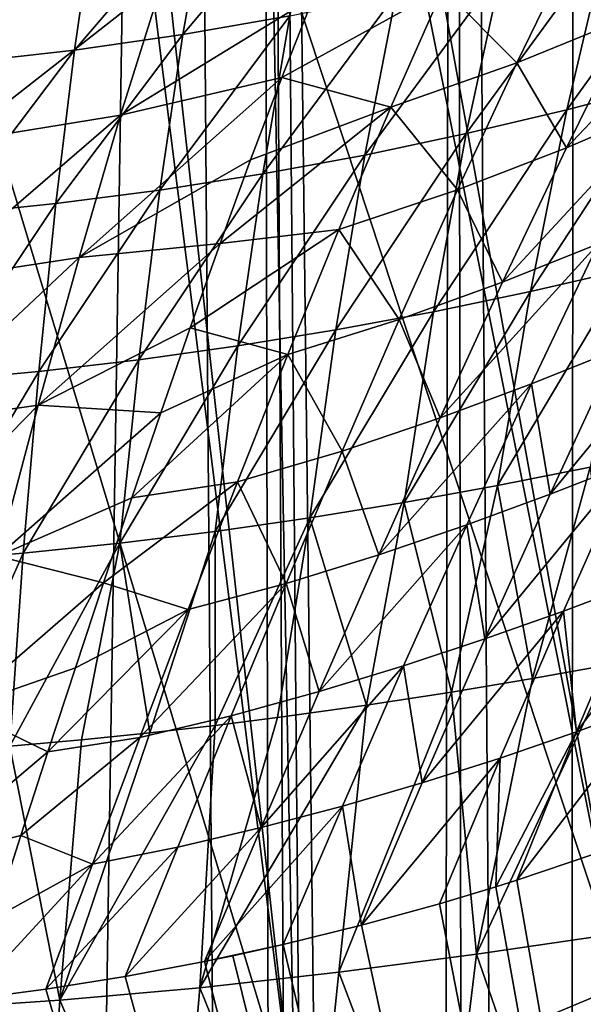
# Model space of a CAD drawing. Header units: metres. Extents: x -24 to 24, y -256 to 25.
# Tile 232 of 256: x 3.25 to 7.87, y -36.61 to -28.54. Entities that reach past the tile are written whole.
import ezdxf

# ---------------------------------------------------------------- set-up
doc = ezdxf.new("R2010")
doc.units = ezdxf.units.M
doc.layers.add('solid_DOMO_KURZ_SW0002', color=7, linetype='CONTINUOUS')

msp = doc.modelspace()

# ---------------------------------------------------------------- linework, layer by layer
at = {"layer": 'solid_DOMO_KURZ_SW0002'}
for points in [[(8.95004, -115.260948, 187.632324), (9.071197, 0.974108, 172.343033), (7.809871, 0.957274, 172.215164)], [(2.718137, -116.725327, 187.381516), (4.540195, 0.925402, 171.973083), (2.268845, 0.91321, 171.880463)], [(2.718137, -116.725327, 187.381516), (5.436698, -116.723152, 187.516312), (4.540195, 0.925402, 171.973083)], [(5.436698, -116.723152, 187.516312), (5.208396, 0.93054, 172.0121), (4.540195, 0.925402, 171.973083)], [(6.600127, -116.58326, 187.583298), (6.808187, 0.94571, 172.127335), (5.208396, 0.93054, 172.0121)], [(6.216334, -116.660362, 187.563446), (6.600127, -116.58326, 187.583298), (5.208396, 0.93054, 172.0121)], [(5.827401, -116.70713, 187.541031), (6.216334, -116.660362, 187.563446), (5.208396, 0.93054, 172.0121)], [(5.436698, -116.723152, 187.516312), (5.827401, -116.70713, 187.541031), (5.208396, 0.93054, 172.0121)], [(6.600127, -116.58326, 187.583298), (6.975845, -116.476379, 187.600342), (6.808187, 0.94571, 172.127335)], [(7.6947, -116.176689, 187.625244), (7.809871, 0.957274, 172.215164), (6.808187, 0.94571, 172.127335)], [(6.975845, -116.476379, 187.600342), (7.6947, -116.176689, 187.625244), (6.808187, 0.94571, 172.127335)], [(7.6947, -116.176689, 187.625244), (8.357883, -115.768456, 187.636505), (7.809871, 0.957274, 172.215164)], [(8.357883, -115.768456, 187.636505), (8.95004, -115.260948, 187.632324), (7.809871, 0.957274, 172.215164)], [(6.543408, -27.412394, 169.148102), (7.919624, -26.94359, 169.317673), (8.187989, -36.451897, 170.647507)], [(4.58414, -28.661301, 64.712166), (4.787085, -27.509939, 62.327137), (5.702208, -27.333557, 62.640125)], [(5.461325, -28.507746, 64.997917), (4.58414, -28.661301, 64.712166), (5.702208, -27.333557, 62.640125)], [(6.394089, -27.456987, 169.131592), (6.543408, -27.412394, 169.148102), (8.187989, -36.451897, 170.647507)], [(3.696031, -28.789431, 64.483879), (3.860349, -27.656757, 62.07692), (4.787085, -27.509939, 62.327137)], [(4.58414, -28.661301, 64.712166), (3.696031, -28.789431, 64.483879), (4.787085, -27.509939, 62.327137)], [(5.3153, -27.744711, 169.023514), (6.394089, -27.456987, 169.131592), (8.187989, -36.451897, 170.647507)], [(2.793327, -28.891777, 64.307625), (2.918062, -27.773781, 61.883652), (3.860349, -27.656757, 62.07692)], [(3.696031, -28.789431, 64.483879), (2.793327, -28.891777, 64.307625), (3.860349, -27.656757, 62.07692)], [(7.730561, -29.278509, 68.447075), (8.055785, -27.896442, 66.276855), (8.901708, -27.647223, 66.867836)], [(8.544536, -29.065802, 68.986404), (7.730561, -29.278509, 68.447075), (8.901708, -27.647223, 66.867836)], [(4.4325, -27.936958, 168.949738), (5.3153, -27.744711, 169.023514), (5.501978, -37.576214, 170.394547)], [(5.501978, -37.576214, 170.394547), (5.3153, -27.744711, 169.023514), (8.187989, -36.451897, 170.647507)], [(6.7176, -28.284622, 115.395241), (7.319286, -28.894421, 114.912155), (7.81098, -27.883085, 115.326256)], [(6.905141, -29.473804, 67.987083), (7.196975, -28.12454, 65.7724), (8.055785, -27.896442, 66.276855)], [(7.730561, -29.278509, 68.447075), (6.905141, -29.473804, 67.987083), (8.055785, -27.896442, 66.276855)], [(7.81098, -27.883085, 115.326256), (7.319286, -28.894421, 114.912155), (8.260775, -28.511034, 114.820854)], [(4.294753, -27.963575, 168.939423), (5.501978, -37.576214, 170.394547), (2.670297, -28.211205, 168.842255)], [(4.4325, -27.936958, 168.949738), (5.501978, -37.576214, 170.394547), (4.294753, -27.963575, 168.939423)], [(6.073851, -29.649172, 67.60096), (6.331567, -28.328733, 65.348602), (7.196975, -28.12454, 65.7724)], [(6.905141, -29.473804, 67.987083), (6.073851, -29.649172, 67.60096), (7.196975, -28.12454, 65.7724)], [(7.727974, -29.589912, 114.501915), (8.544673, -29.241507, 114.397659), (9.112885, -28.126665, 114.706268)], [(8.260775, -28.511034, 114.820854), (7.727974, -29.589912, 114.501915), (9.112885, -28.126665, 114.706268)], [(2.670297, -28.211205, 168.842255), (5.501978, -37.576214, 170.394547), (2.765125, -38.027767, 170.210312)], [(2.727119, -29.541471, 115.311073), (4.073502, -29.321667, 115.291344), (4.42025, -28.216557, 115.88398)], [(2.959788, -28.467693, 115.898499), (2.727119, -29.541471, 115.311073), (4.42025, -28.216557, 115.88398)], [(4.42025, -28.216557, 115.88398), (4.073502, -29.321667, 115.291344), (5.653636, -28.352783, 115.586418)], [(5.394025, -29.014784, 115.261612), (6.287034, -29.256664, 114.980568), (6.7176, -28.284622, 115.395241)], [(5.653636, -28.352783, 115.586418), (5.394025, -29.014784, 115.261612), (6.7176, -28.284622, 115.395241)], [(6.7176, -28.284622, 115.395241), (6.287034, -29.256664, 114.980568), (7.319286, -28.894421, 114.912155)], [(4.073502, -29.321667, 115.291344), (5.394025, -29.014784, 115.261612), (5.653636, -28.352783, 115.586418)], [(5.238128, -29.803366, 67.281715), (5.461325, -28.507746, 64.997917), (6.331567, -28.328733, 65.348602)], [(6.073851, -29.649172, 67.60096), (5.238128, -29.803366, 67.281715), (6.331567, -28.328733, 65.348602)], [(4.395907, -29.936003, 67.02179), (4.58414, -28.661301, 64.712166), (5.461325, -28.507746, 64.997917)], [(5.238128, -29.803366, 67.281715), (4.395907, -29.936003, 67.02179), (5.461325, -28.507746, 64.997917)], [(7.319286, -28.894421, 114.912155), (7.727974, -29.589912, 114.501915), (8.260775, -28.511034, 114.820854)], [(3.543457, -30.046963, 66.814255), (3.696031, -28.789431, 64.483879), (4.58414, -28.661301, 64.712166)], [(4.395907, -29.936003, 67.02179), (3.543457, -30.046963, 66.814255), (4.58414, -28.661301, 64.712166)], [(2.677383, -30.135794, 66.654099), (2.793327, -28.891777, 64.307625), (3.696031, -28.789431, 64.483879)], [(3.543457, -30.046963, 66.814255), (2.677383, -30.135794, 66.654099), (3.696031, -28.789431, 64.483879)], [(6.287034, -29.256664, 114.980568), (6.83425, -29.935026, 114.587944), (7.319286, -28.894421, 114.912155)], [(7.319286, -28.894421, 114.912155), (6.83425, -29.935026, 114.587944), (7.727974, -29.589912, 114.501915)], [(3.732133, -30.488026, 114.835457), (5.139011, -29.689539, 114.983826), (5.394025, -29.014784, 115.261612)], [(4.073502, -29.321667, 115.291344), (3.732133, -30.488026, 114.835457), (5.394025, -29.014784, 115.261612)], [(5.394025, -29.014784, 115.261612), (5.139011, -29.689539, 114.983826), (6.287034, -29.256664, 114.980568)], [(7.432699, -30.767544, 70.543678), (7.730561, -29.278509, 68.447075), (8.544536, -29.065802, 68.986404)], [(8.217465, -30.587635, 71.033897), (7.432699, -30.767544, 70.543678), (8.544536, -29.065802, 68.986404)], [(4.888612, -30.374054, 114.75338), (5.862116, -30.259405, 114.655327), (6.287034, -29.256664, 114.980568)], [(5.139011, -29.689539, 114.983826), (4.888612, -30.374054, 114.75338), (6.287034, -29.256664, 114.980568)], [(6.287034, -29.256664, 114.980568), (5.862116, -30.259405, 114.655327), (6.83425, -29.935026, 114.587944)], [(6.637766, -30.933279, 70.125862), (6.905141, -29.473804, 67.987083), (7.730561, -29.278509, 68.447075)], [(7.432699, -30.767544, 70.543678), (6.637766, -30.933279, 70.125862), (7.730561, -29.278509, 68.447075)], [(7.204321, -30.689974, 114.277672), (7.986992, -30.376503, 114.183258), (8.544673, -29.241507, 114.397659)], [(7.727974, -29.589912, 114.501915), (7.204321, -30.689974, 114.277672), (8.544673, -29.241507, 114.397659)], [(2.498117, -30.678341, 114.859612), (3.732133, -30.488026, 114.835457), (4.073502, -29.321667, 115.291344)], [(2.727119, -29.541471, 115.311073), (2.498117, -30.678341, 114.859612), (4.073502, -29.321667, 115.291344)], [(5.837586, -31.082582, 69.775391), (6.073851, -29.649172, 67.60096), (6.905141, -29.473804, 67.987083)], [(6.637766, -30.933279, 70.125862), (5.837586, -31.082582, 69.775391), (6.905141, -29.473804, 67.987083)], [(6.83425, -29.935026, 114.587944), (7.204321, -30.689974, 114.277672), (7.727974, -29.589912, 114.501915)], [(3.732133, -30.488026, 114.835457), (4.888612, -30.374054, 114.75338), (5.139011, -29.689539, 114.983826)], [(5.033323, -31.214266, 69.485825), (5.238128, -29.803366, 67.281715), (6.073851, -29.649172, 67.60096)], [(5.837586, -31.082582, 69.775391), (5.033323, -31.214266, 69.485825), (6.073851, -29.649172, 67.60096)], [(4.222987, -31.327871, 69.250221), (4.395907, -29.936003, 67.02179), (5.238128, -29.803366, 67.281715)], [(5.033323, -31.214266, 69.485825), (4.222987, -31.327871, 69.250221), (5.238128, -29.803366, 67.281715)], [(3.403117, -31.423168, 69.062218), (3.543457, -30.046963, 66.814255), (4.395907, -29.936003, 67.02179)], [(4.222987, -31.327871, 69.250221), (3.403117, -31.423168, 69.062218), (4.395907, -29.936003, 67.02179)], [(5.862116, -30.259405, 114.655327), (6.35697, -30.997797, 114.35817), (6.83425, -29.935026, 114.587944)], [(6.83425, -29.935026, 114.587944), (6.35697, -30.997797, 114.35817), (7.204321, -30.689974, 114.277672)], [(2.570606, -31.499638, 68.917198), (2.677383, -30.135794, 66.654099), (3.543457, -30.046963, 66.814255)], [(3.403117, -31.423168, 69.062218), (2.570606, -31.499638, 68.917198), (3.543457, -30.046963, 66.814255)], [(4.642783, -31.065544, 114.570343), (5.443585, -31.285324, 114.423729), (5.862116, -30.259405, 114.655327)], [(4.888612, -30.374054, 114.75338), (4.642783, -31.065544, 114.570343), (5.862116, -30.259405, 114.655327)], [(5.862116, -30.259405, 114.655327), (5.443585, -31.285324, 114.423729), (6.35697, -30.997797, 114.35817)], [(3.396645, -31.699198, 114.524208), (4.642783, -31.065544, 114.570343), (4.888612, -30.374054, 114.75338)], [(3.732133, -30.488026, 114.835457), (3.396645, -31.699198, 114.524208), (4.888612, -30.374054, 114.75338)], [(6.691136, -31.804274, 114.1521), (7.441519, -31.52512, 114.067284), (7.986992, -30.376503, 114.183258)], [(7.204321, -30.689974, 114.277672), (6.691136, -31.804274, 114.1521), (7.986992, -30.376503, 114.183258)], [(7.986992, -30.376503, 114.183258), (7.441519, -31.52512, 114.067284), (8.142779, -31.243345, 113.975212)], [(2.273004, -31.861326, 114.551491), (3.396645, -31.699198, 114.524208), (3.732133, -30.488026, 114.835457)], [(2.498117, -30.678341, 114.859612), (2.273004, -31.861326, 114.551491), (3.732133, -30.488026, 114.835457)], [(7.163212, -32.358425, 72.562927), (7.432699, -30.767544, 70.543678), (8.217465, -30.587635, 71.033897)], [(7.921635, -32.207684, 73.006683), (7.163212, -32.358425, 72.562927), (8.217465, -30.587635, 71.033897)], [(6.35697, -30.997797, 114.35817), (6.691136, -31.804274, 114.1521), (7.204321, -30.689974, 114.277672)], [(6.39575, -32.497784, 72.184906), (6.637766, -30.933279, 70.125862), (7.432699, -30.767544, 70.543678)], [(7.163212, -32.358425, 72.562927), (6.39575, -32.497784, 72.184906), (7.432699, -30.767544, 70.543678)], [(5.623568, -32.623749, 71.867996), (5.837586, -31.082582, 69.775391), (6.637766, -30.933279, 70.125862)], [(6.39575, -32.497784, 72.184906), (5.623568, -32.623749, 71.867996), (6.637766, -30.933279, 70.125862)], [(7.592391, -32.429234, 113.97216), (8.240853, -32.17643, 113.887077), (8.799105, -30.965523, 113.877823)], [(8.142779, -31.243345, 113.975212), (7.592391, -32.429234, 113.97216), (8.799105, -30.965523, 113.877823)], [(3.396645, -31.699198, 114.524208), (4.401438, -31.761393, 114.434616), (4.642783, -31.065544, 114.570343)], [(4.642783, -31.065544, 114.570343), (4.401438, -31.761393, 114.434616), (5.443585, -31.285324, 114.423729)], [(5.443585, -31.285324, 114.423729), (5.888408, -32.075382, 114.226509), (6.35697, -30.997797, 114.35817)], [(6.35697, -30.997797, 114.35817), (5.888408, -32.075382, 114.226509), (6.691136, -31.804274, 114.1521)], [(4.8476, -32.735207, 71.6063), (5.033323, -31.214266, 69.485825), (5.837586, -31.082582, 69.775391)], [(5.623568, -32.623749, 71.867996), (4.8476, -32.735207, 71.6063), (5.837586, -31.082582, 69.775391)], [(4.065967, -32.831657, 71.393478), (4.222987, -31.327871, 69.250221), (5.033323, -31.214266, 69.485825)], [(4.8476, -32.735207, 71.6063), (4.065967, -32.831657, 71.393478), (5.033323, -31.214266, 69.485825)], [(4.164456, -32.459126, 114.345978), (5.032069, -32.326653, 114.289124), (5.443585, -31.285324, 114.423729)], [(4.401438, -31.761393, 114.434616), (4.164456, -32.459126, 114.345978), (5.443585, -31.285324, 114.423729)], [(5.443585, -31.285324, 114.423729), (5.032069, -32.326653, 114.289124), (5.888408, -32.075382, 114.226509)], [(7.441519, -31.52512, 114.067284), (7.592391, -32.429234, 113.97216), (8.142779, -31.243345, 113.975212)], [(3.275494, -32.912788, 71.22374), (3.403117, -31.423168, 69.062218), (4.222987, -31.327871, 69.250221)], [(4.065967, -32.831657, 71.393478), (3.275494, -32.912788, 71.22374), (4.222987, -31.327871, 69.250221)], [(2.473366, -32.978054, 71.092857), (2.570606, -31.499638, 68.917198), (3.403117, -31.423168, 69.062218)], [(3.275494, -32.912788, 71.22374), (2.473366, -32.978054, 71.092857), (3.403117, -31.423168, 69.062218)], [(6.189537, -32.925682, 114.128326), (6.909698, -32.680641, 114.05307), (7.441519, -31.52512, 114.067284)], [(6.691136, -31.804274, 114.1521), (6.189537, -32.925682, 114.128326), (7.441519, -31.52512, 114.067284)], [(7.441519, -31.52512, 114.067284), (6.909698, -32.680641, 114.05307), (7.592391, -32.429234, 113.97216)], [(2.051917, -33.072716, 114.391899), (3.067405, -32.938004, 114.363327), (3.396645, -31.699198, 114.524208)], [(2.273004, -31.861326, 114.551491), (2.051917, -33.072716, 114.391899), (3.396645, -31.699198, 114.524208)], [(3.396645, -31.699198, 114.524208), (3.067405, -32.938004, 114.363327), (4.401438, -31.761393, 114.434616)], [(3.067405, -32.938004, 114.363327), (4.164456, -32.459126, 114.345978), (4.401438, -31.761393, 114.434616)], [(5.888408, -32.075382, 114.226509), (6.189537, -32.925682, 114.128326), (6.691136, -31.804274, 114.1521)], [(5.032069, -32.326653, 114.289124), (5.429356, -33.16024, 114.195786), (5.888408, -32.075382, 114.226509)], [(5.888408, -32.075382, 114.226509), (5.429356, -33.16024, 114.195786), (6.189537, -32.925682, 114.128326)], [(7.059072, -33.615349, 114.0728), (7.701737, -33.387642, 113.99868), (8.240853, -32.17643, 113.887077)], [(7.592391, -32.429234, 113.97216), (7.059072, -33.615349, 114.0728), (8.240853, -32.17643, 113.887077)], [(8.240853, -32.17643, 113.887077), (7.701737, -33.387642, 113.99868), (8.325062, -33.152134, 113.920662)], [(7.449669, -33.940041, 74.760277), (7.163212, -32.358425, 72.562927), (7.921635, -32.207684, 73.006683)], [(8.09135, -33.825268, 75.149323), (7.449669, -33.940041, 74.760277), (7.921635, -32.207684, 73.006683)], [(3.931648, -33.156517, 114.304092), (4.628061, -33.375427, 114.253983), (5.032069, -32.326653, 114.289124)], [(4.164456, -32.459126, 114.345978), (3.931648, -33.156517, 114.304092), (5.032069, -32.326653, 114.289124)], [(5.032069, -32.326653, 114.289124), (4.628061, -33.375427, 114.253983), (5.429356, -33.16024, 114.195786)], [(6.785015, -34.051281, 74.412605), (6.39575, -32.497784, 72.184906), (7.163212, -32.358425, 72.562927)], [(7.449669, -33.940041, 74.760277), (6.785015, -34.051281, 74.412605), (7.163212, -32.358425, 72.562927)], [(6.909698, -32.680641, 114.05307), (7.059072, -33.615349, 114.0728), (7.592391, -32.429234, 113.97216)], [(3.067405, -32.938004, 114.363327), (3.931648, -33.156517, 114.304092), (4.164456, -32.459126, 114.345978)], [(6.089538, -34.158535, 74.102325), (5.623568, -32.623749, 71.867996), (6.39575, -32.497784, 72.184906)], [(6.785015, -34.051281, 74.412605), (6.089538, -34.158535, 74.102325), (6.39575, -32.497784, 72.184906)], [(4.84815, -34.324596, 73.666626), (4.8476, -32.735207, 71.6063), (5.623568, -32.623749, 71.867996)], [(5.358824, -34.26038, 73.828888), (4.84815, -34.324596, 73.666626), (5.623568, -32.623749, 71.867996)], [(6.089538, -34.158535, 74.102325), (5.358824, -34.26038, 73.828888), (5.623568, -32.623749, 71.867996)], [(5.700393, -34.046963, 114.208542), (6.39269, -33.836239, 114.143089), (6.909698, -32.680641, 114.05307)], [(6.189537, -32.925682, 114.128326), (5.700393, -34.046963, 114.208542), (6.909698, -32.680641, 114.05307)], [(6.909698, -32.680641, 114.05307), (6.39269, -33.836239, 114.143089), (7.059072, -33.615349, 114.0728)], [(4.313708, -34.38546, 73.519844), (4.065967, -32.831657, 71.393478), (4.8476, -32.735207, 71.6063)], [(4.84815, -34.324596, 73.666626), (4.313708, -34.38546, 73.519844), (4.8476, -32.735207, 71.6063)], [(3.165259, -34.493767, 73.274734), (3.275494, -32.912788, 71.22374), (4.065967, -32.831657, 71.393478)], [(3.752591, -34.442249, 73.388847), (3.165259, -34.493767, 73.274734), (4.065967, -32.831657, 71.393478)], [(4.313708, -34.38546, 73.519844), (3.752591, -34.442249, 73.388847), (4.065967, -32.831657, 71.393478)], [(2.554809, -34.538597, 73.178864), (2.473366, -32.978054, 71.092857), (3.275494, -32.912788, 71.22374)], [(3.165259, -34.493767, 73.274734), (2.554809, -34.538597, 73.178864), (3.275494, -32.912788, 71.22374)], [(5.429356, -33.16024, 114.195786), (5.700393, -34.046963, 114.208542), (6.189537, -32.925682, 114.128326)], [(7.81074, -34.378094, 114.145851), (8.428102, -34.150494, 114.072762), (8.931656, -32.909126, 113.838676)], [(8.325062, -33.152134, 113.920662), (7.81074, -34.378094, 114.145851), (8.931656, -32.909126, 113.838676)], [(3.067405, -32.938004, 114.363327), (2.744592, -34.186806, 114.356277), (3.931648, -33.156517, 114.304092)], [(2.744592, -34.186806, 114.356277), (3.702787, -33.851479, 114.308594), (3.931648, -33.156517, 114.304092)], [(3.931648, -33.156517, 114.304092), (3.702787, -33.851479, 114.308594), (4.628061, -33.375427, 114.253983)], [(4.231886, -34.423592, 114.31987), (4.980398, -34.244724, 114.267891), (5.429356, -33.16024, 114.195786)], [(4.628061, -33.375427, 114.253983), (4.231886, -34.423592, 114.31987), (5.429356, -33.16024, 114.195786)], [(5.429356, -33.16024, 114.195786), (4.980398, -34.244724, 114.267891), (5.700393, -34.046963, 114.208542)], [(7.701737, -33.387642, 113.99868), (7.81074, -34.378094, 114.145851), (8.325062, -33.152134, 113.920662)], [(3.477601, -34.542091, 114.359077), (4.231886, -34.423592, 114.31987), (4.628061, -33.375427, 114.253983)], [(3.702787, -33.851479, 114.308594), (3.477601, -34.542091, 114.359077), (4.628061, -33.375427, 114.253983)], [(6.543892, -34.795219, 114.278854), (7.183029, -34.593063, 114.214554), (7.701737, -33.387642, 113.99868)], [(7.059072, -33.615349, 114.0728), (6.543892, -34.795219, 114.278854), (7.701737, -33.387642, 113.99868)], [(7.701737, -33.387642, 113.99868), (7.183029, -34.593063, 114.214554), (7.81074, -34.378094, 114.145851)], [(6.39269, -33.836239, 114.143089), (6.543892, -34.795219, 114.278854), (7.059072, -33.615349, 114.0728)], [(2.744592, -34.186806, 114.356277), (3.477601, -34.542091, 114.359077), (3.702787, -33.851479, 114.308594)], [(5.224286, -35.160835, 114.393997), (5.891326, -34.985046, 114.338844), (6.39269, -33.836239, 114.143089)], [(5.700393, -34.046963, 114.208542), (5.224286, -35.160835, 114.393997), (6.39269, -33.836239, 114.143089)], [(6.39269, -33.836239, 114.143089), (5.891326, -34.985046, 114.338844), (6.543892, -34.795219, 114.278854)], [(6.988901, -36.199181, 76.926331), (7.449669, -33.940041, 74.760277), (8.09135, -33.825268, 75.149323)], [(8.092851, -36.037155, 77.543739), (6.988901, -36.199181, 76.926331), (8.09135, -33.825268, 75.149323)], [(6.988901, -36.199181, 76.926331), (6.785015, -34.051281, 74.412605), (7.449669, -33.940041, 74.760277)], [(4.980398, -34.244724, 114.267891), (5.224286, -35.160835, 114.393997), (5.700393, -34.046963, 114.208542)], [(5.860775, -36.347012, 76.440628), (6.089538, -34.158535, 74.102325), (6.785015, -34.051281, 74.412605)], [(6.988901, -36.199181, 76.926331), (5.860775, -36.347012, 76.440628), (6.785015, -34.051281, 74.412605)], [(2.744592, -34.186806, 114.356277), (2.428149, -35.42778, 114.504181), (3.477601, -34.542091, 114.359077)], [(4.722686, -36.474205, 76.073822), (5.358824, -34.26038, 73.828888), (6.089538, -34.158535, 74.102325)], [(5.860775, -36.347012, 76.440628), (4.722686, -36.474205, 76.073822), (6.089538, -34.158535, 74.102325)], [(7.320251, -35.592831, 114.474579), (7.9513, -35.380978, 114.407784), (8.428102, -34.150494, 114.072762)], [(7.81074, -34.378094, 114.145851), (7.320251, -35.592831, 114.474579), (8.428102, -34.150494, 114.072762)], [(3.843671, -35.46307, 114.487381), (4.541873, -35.321159, 114.443771), (4.980398, -34.244724, 114.267891)], [(4.231886, -34.423592, 114.31987), (3.843671, -35.46307, 114.487381), (4.980398, -34.244724, 114.267891)], [(4.980398, -34.244724, 114.267891), (4.541873, -35.321159, 114.443771), (5.224286, -35.160835, 114.393997)], [(4.722686, -36.474205, 76.073822), (4.84815, -34.324596, 73.666626), (5.358824, -34.26038, 73.828888)], [(3.573763, -36.577747, 75.807198), (4.313708, -34.38546, 73.519844), (4.84815, -34.324596, 73.666626)], [(4.722686, -36.474205, 76.073822), (3.573763, -36.577747, 75.807198), (4.84815, -34.324596, 73.666626)], [(7.14708, -35.647602, 114.491844), (7.320251, -35.592831, 114.474579), (7.81074, -34.378094, 114.145851)], [(7.183029, -34.593063, 114.214554), (7.14708, -35.647602, 114.491844), (7.81074, -34.378094, 114.145851)], [(3.573763, -36.577747, 75.807198), (3.165259, -34.493767, 73.274734), (3.752591, -34.442249, 73.388847)], [(3.255765, -35.226582, 114.455162), (3.843671, -35.46307, 114.487381), (4.231886, -34.423592, 114.31987)], [(3.477601, -34.542091, 114.359077), (3.255765, -35.226582, 114.455162), (4.231886, -34.423592, 114.31987)], [(3.573763, -36.577747, 75.807198), (3.752591, -34.442249, 73.388847), (4.313708, -34.38546, 73.519844)], [(3.573763, -36.577747, 75.807198), (2.40517, -36.655918, 75.623245), (3.165259, -34.493767, 73.274734)], [(2.428149, -35.42778, 114.504181), (3.255765, -35.226582, 114.455162), (3.477601, -34.542091, 114.359077)], [(6.046953, -35.962524, 114.591141), (6.685355, -35.786674, 114.535698), (7.183029, -34.593063, 114.214554)], [(6.543892, -34.795219, 114.278854), (6.046953, -35.962524, 114.591141), (7.183029, -34.593063, 114.214554)], [(7.183029, -34.593063, 114.214554), (6.685355, -35.786674, 114.535698), (7.14708, -35.647602, 114.491844)], [(5.891326, -34.985046, 114.338844), (6.046953, -35.962524, 114.591141), (6.543892, -34.795219, 114.278854)], [(4.760325, -36.260334, 114.685043), (5.40553, -36.120338, 114.6409), (5.891326, -34.985046, 114.338844)], [(5.224286, -35.160835, 114.393997), (4.760325, -36.260334, 114.685043), (5.891326, -34.985046, 114.338844)], [(5.891326, -34.985046, 114.338844), (5.40553, -36.120338, 114.6409), (6.046953, -35.962524, 114.591141)], [(4.110792, -36.382565, 114.723579), (4.760325, -36.260334, 114.685043), (5.224286, -35.160835, 114.393997)], [(4.541873, -35.321159, 114.443771), (4.110792, -36.382565, 114.723579), (5.224286, -35.160835, 114.393997)], [(2.428149, -35.42778, 114.504181), (3.036915, -35.903275, 114.596519), (3.255765, -35.226582, 114.455162)], [(3.255765, -35.226582, 114.455162), (3.036915, -35.903275, 114.596519), (3.843671, -35.46307, 114.487381)], [(3.460526, -36.48637, 114.75631), (4.110792, -36.382565, 114.723579), (4.541873, -35.321159, 114.443771)], [(3.843671, -35.46307, 114.487381), (3.460526, -36.48637, 114.75631), (4.541873, -35.321159, 114.443771)], [(13.199216, -69.341866, 125.115608), (7.9513, -35.380978, 114.407784), (7.320251, -35.592831, 114.474579)], [(2.820634, -36.570587, 114.782867), (3.460526, -36.48637, 114.75631), (3.843671, -35.46307, 114.487381)], [(3.036915, -35.903275, 114.596519), (2.820634, -36.570587, 114.782867), (3.843671, -35.46307, 114.487381)], [(13.199216, -69.341866, 125.115608), (7.14708, -35.647602, 114.491844), (6.685355, -35.786674, 114.535698)], [(13.199216, -69.341866, 125.115608), (7.320251, -35.592831, 114.474579), (7.14708, -35.647602, 114.491844)], [(13.199216, -69.341866, 125.115608), (6.685355, -35.786674, 114.535698), (6.046953, -35.962524, 114.591141)], [(13.199216, -69.341866, 125.115608), (6.046953, -35.962524, 114.591141), (5.40553, -36.120338, 114.6409)], [(7.767118, -38.44268, 79.59491), (6.988901, -36.199181, 76.926331), (8.092851, -36.037155, 77.543739)], [(8.784796, -38.314571, 80.233917), (7.767118, -38.44268, 79.59491), (8.092851, -36.037155, 77.543739)], [(4.760325, -36.260334, 114.685043), (4.993811, -36.211823, 114.669746), (5.40553, -36.120338, 114.6409)], [(13.199216, -69.341866, 125.115608), (5.40553, -36.120338, 114.6409), (4.993811, -36.211823, 114.669746)], [(13.199216, -69.341866, 125.115608), (4.993811, -36.211823, 114.669746), (4.760325, -36.260334, 114.685043)], [(6.703259, -38.570911, 79.061584), (5.860775, -36.347012, 76.440628), (6.988901, -36.199181, 76.926331)], [(7.767118, -38.44268, 79.59491), (6.703259, -38.570911, 79.061584), (6.988901, -36.199181, 76.926331)], [(13.199216, -69.341866, 125.115608), (4.760325, -36.260334, 114.685043), (4.110792, -36.382565, 114.723579)], [(13.199216, -69.341866, 125.115608), (4.110792, -36.382565, 114.723579), (3.460526, -36.48637, 114.75631)], [(5.618683, -38.688511, 78.641823), (4.722686, -36.474205, 76.073822), (5.860775, -36.347012, 76.440628)], [(6.703259, -38.570911, 79.061584), (5.618683, -38.688511, 78.641823), (5.860775, -36.347012, 76.440628)], [(4.525081, -38.79026, 78.324509), (3.573763, -36.577747, 75.807198), (4.722686, -36.474205, 76.073822)], [(5.618683, -38.688511, 78.641823), (4.525081, -38.79026, 78.324509), (4.722686, -36.474205, 76.073822)], [(5.501978, -37.576214, 170.394547), (8.187989, -36.451897, 170.647507), (8.459297, -45.972656, 172.033539)], [(13.199216, -69.341866, 125.115608), (3.460526, -36.48637, 114.75631), (2.820634, -36.570587, 114.782867)], [(13.199216, -69.341866, 125.115608), (2.820634, -36.570587, 114.782867), (2.11832, -36.643131, 114.80574)], [(3.421524, -38.873524, 78.093651), (2.40517, -36.655918, 75.623245), (3.573763, -36.577747, 75.807198)], [(4.525081, -38.79026, 78.324509), (3.421524, -38.873524, 78.093651), (3.573763, -36.577747, 75.807198)]]:
    msp.add_3dface(points, dxfattribs=at)

doc.saveas('drawing.dxf')
